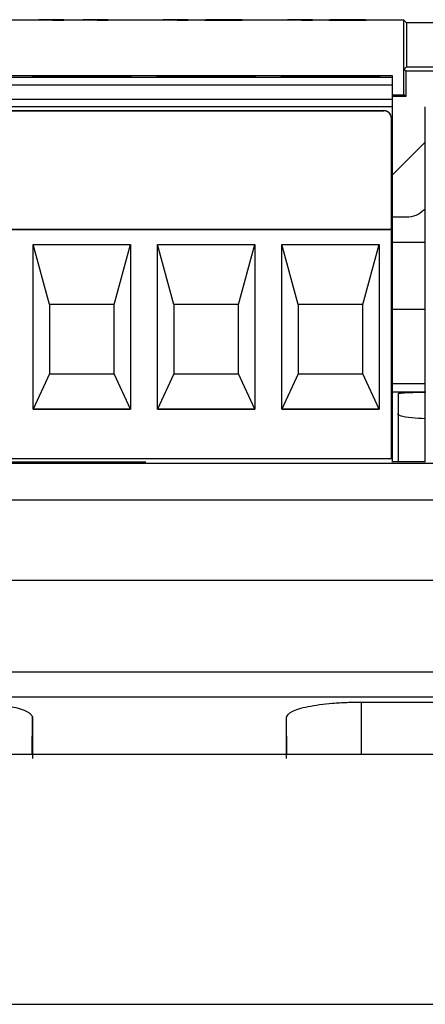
# Model space of a CAD drawing. Header units: millimetres. Extents: x 51 to 353, y -23 to 217.
# Tile 17 of 147: x 150.22 to 153.48, y 27.09 to 35.02. Entities that reach past the tile are written whole.
import ezdxf

# ---------------------------------------------------------------- set-up
doc = ezdxf.new("R2010")
doc.units = ezdxf.units.MM

msp = doc.modelspace()

# ---------------------------------------------------------------- linework, layer by layer
at = {"color": 7, "linetype": 'Continuous', "lineweight": 25}
for p, q in [((150.6892, 35.0126), (149.6892, 35.0126)), ((150.3746, 35.0167), (150.3746, 35.0159)), ((150.4872, 35.0165), (150.4872, 35.0137)), ((150.4872, 35.0137), (150.5761, 35.0137)), ((150.5761, 35.0177), (150.5048, 35.0177)), ((150.5761, 35.0137), (150.5761, 35.0177)), ((151.6892, 35.0126), (150.6892, 35.0126)), ((150.7302, 35.0167), (150.7302, 35.0159)), ((150.8428, 35.0165), (150.8428, 35.0137)), ((150.8428, 35.0137), (150.9317, 35.0137)), ((150.9317, 35.0177), (150.8604, 35.0177)), ((150.9317, 35.0137), (150.9317, 35.0177)), ((151.3746, 35.0167), (151.3746, 35.0159)), ((151.4872, 35.0165), (151.4872, 35.0137)), ((151.4872, 35.0137), (151.5761, 35.0137)), ((151.5761, 35.0177), (151.5048, 35.0177)), ((151.5761, 35.0137), (151.5761, 35.0177)), ((152.6892, 35.0126), (151.6892, 35.0126)), ((151.7065, 35.0137), (152.0088, 35.0137)), ((151.7184, 35.0165), (151.8073, 35.0164)), ((152.0088, 35.0144), (151.837, 35.0144)), ((152.0088, 35.0137), (152.0088, 35.0144)), ((152.3746, 35.0167), (152.3746, 35.0159)), ((152.4872, 35.0165), (152.4872, 35.0137)), ((152.4872, 35.0137), (152.5761, 35.0137)), ((152.5761, 35.0177), (152.5048, 35.0177)), ((152.5761, 35.0137), (152.5761, 35.0177)), ((153.3107, 35.0126), (152.6892, 35.0126)), ((152.7954, 35.0149), (152.7065, 35.0148)), ((152.7184, 35.0166), (152.8073, 35.0165)), ((152.8393, 35.0161), (152.831, 35.0155)), ((153.3306, 34.9927), (153.3107, 35.0126)), ((153.3107, 34.618), (153.3107, 35.0126)), ((153.3306, 34.9927), (153.3312, 34.6385)), ((158.7335, 34.9927), (153.3306, 34.9927)), ((153.2197, 34.5659), (140.2197, 34.5659)), ((153.2197, 34.5548), (153.2197, 34.5659)), ((153.3107, 34.618), (153.3312, 34.6385)), ((153.3247, 34.604), (153.3107, 34.618)), ((153.3107, 34.4126), (153.3107, 34.618)), ((154.4123, 34.604), (153.3247, 34.604)), ((153.3247, 34.604), (153.3247, 34.3986)), ((153.3312, 34.6385), (158.5706, 34.6385)), ((140.2197, 34.5548), (153.2197, 34.5548)), ((140.2197, 34.4942), (153.2197, 34.4942)), ((153.2197, 34.4942), (153.2197, 34.5548)), ((153.2197, 34.3743), (153.2197, 34.4942)), ((153.2197, 34.4126), (153.3107, 34.4126)), ((153.3247, 34.3986), (153.3107, 34.4126)), ((153.2197, 34.3743), (140.2197, 34.3743)), ((153.3247, 34.3986), (153.2197, 34.3986)), ((153.2197, 34.3148), (153.2197, 34.3743)), ((153.2197, 34.3148), (140.2197, 34.3148)), ((140.2897, 34.2855), (153.1497, 34.2855)), ((140.2897, 34.2844), (153.1497, 34.2844)), ((153.1497, 34.2855), (153.1497, 34.2844)), ((153.2197, 31.4556), (153.2197, 34.3148)), ((153.4824, 31.4556), (153.4824, 34.3148)), ((153.2097, 34.2243), (153.2097, 34.2255)), ((153.2097, 33.3284), (153.2097, 34.2243)), ((153.2197, 33.769), (153.4824, 34.0317)), ((153.4824, 33.4957), (153.4719, 33.4851)), ((153.3305, 33.4266), (153.2197, 33.4266)), ((140.2297, 33.3284), (153.2097, 33.3284)), ((153.2097, 33.3277), (140.2297, 33.3277)), ((153.2097, 33.3277), (153.2097, 33.3284)), ((153.2097, 31.4828), (153.2097, 33.3277)), ((153.2197, 33.2266), (153.4824, 33.2266)), ((150.3291, 31.8828), (150.3291, 33.2077)), ((150.3291, 33.2077), (151.1103, 33.2077)), ((150.4597, 32.7255), (150.3292, 33.2077)), ((150.9797, 32.7255), (151.1102, 33.2077)), ((151.1103, 33.2077), (151.1103, 31.8828)), ((151.3291, 31.8828), (151.3291, 33.2077)), ((151.3291, 33.2077), (152.1103, 33.2077)), ((151.4597, 32.7255), (151.3292, 33.2077)), ((151.9797, 32.7255), (152.1102, 33.2077)), ((152.1103, 33.2077), (152.1103, 31.8828)), ((152.3291, 31.8828), (152.3291, 33.2077)), ((152.3291, 33.2077), (153.1103, 33.2077)), ((152.4597, 32.7255), (152.3292, 33.2077)), ((152.9797, 32.7255), (153.1102, 33.2077)), ((153.1103, 33.2077), (153.1103, 31.8828)), ((150.9797, 32.7255), (150.4597, 32.7255)), ((150.4597, 32.7255), (150.4597, 32.1656)), ((150.9797, 32.1656), (150.9797, 32.7255)), ((151.9797, 32.7255), (151.4597, 32.7255)), ((151.4597, 32.7255), (151.4597, 32.1656)), ((151.9797, 32.1656), (151.9797, 32.7255)), ((152.9797, 32.7255), (152.4597, 32.7255)), ((152.4597, 32.7255), (152.4597, 32.1656)), ((152.9797, 32.1656), (152.9797, 32.7255)), ((153.4824, 32.6857), (153.2197, 32.6857)), ((150.4597, 32.1656), (150.3291, 31.8831)), ((150.4597, 32.1656), (150.9797, 32.1656)), ((151.1103, 31.8831), (150.9797, 32.1656)), ((151.4597, 32.1656), (151.3291, 31.8831)), ((151.4597, 32.1656), (151.9797, 32.1656)), ((152.1103, 31.8831), (151.9797, 32.1656)), ((152.4597, 32.1656), (152.3291, 31.8831)), ((152.4597, 32.1656), (152.9797, 32.1656)), ((153.1103, 31.8831), (152.9797, 32.1656)), ((153.4824, 32.0858), (153.2197, 32.0858)), ((150.3291, 31.8831), (151.1103, 31.8831)), ((151.1103, 31.8828), (150.3291, 31.8828)), ((151.3291, 31.8831), (152.1103, 31.8831)), ((152.1103, 31.8828), (151.3291, 31.8828)), ((152.3291, 31.8831), (153.1103, 31.8831)), ((153.1103, 31.8828), (152.3291, 31.8828)), ((153.2097, 31.4828), (140.2297, 31.4828)), ((151.2354, 31.4556), (140.2197, 31.4556)), ((158.5713, 31.4448), (141.8943, 31.4448)), ((153.2197, 31.4597), (153.4824, 31.4597)), ((158.7476, 31.1496), (141.481, 31.1496)), ((158.4589, 30.5031), (148.8757, 30.5031)), ((148.8757, 29.7666), (167.6629, 29.7666)), ((167.6629, 29.5624), (142.9688, 29.5624)), ((152.9696, 29.5237), (154.5697, 29.5243)), ((150.3232, 29.4027), (150.3232, 29.0704)), ((152.3661, 29.0704), (152.3661, 29.4027)), ((167.5785, 29.1021), (148.8757, 29.1021)), ((128.9602, 27.0905), (168.7912, 27.0905))]:
    msp.add_line(p, q, dxfattribs=at)
at = {"color": 8, "linetype": 'Continuous', "lineweight": 25}
for p, q in [((153.2197, 32.0212), (153.4874, 32.0212)), ((152.9697, 29.1021), (152.9696, 29.5237)), ((150.3206, 29.1021), (150.3232, 29.4027)), ((152.3687, 29.1021), (152.3661, 29.4027))]:
    msp.add_line(p, q, dxfattribs=at)
at = {"color": 7, "linetype": 'Continuous', "lineweight": 25, "flags": 128}
for points in [[(151.1197, 34.5618), (151.0893, 34.5605), (151.0026, 34.5594), (150.8728, 34.5586), (150.7197, 34.5583), (150.5666, 34.5586), (150.4369, 34.5594), (150.3502, 34.5605), (150.3197, 34.5618), (150.3502, 34.5632), (150.4369, 34.5643), (150.5666, 34.5651), (150.7197, 34.5653), (150.8728, 34.5651), (151.0026, 34.5643), (151.0893, 34.5632), (151.1197, 34.5618)], [(152.1197, 34.5618), (152.0893, 34.5605), (152.0026, 34.5594), (151.8728, 34.5586), (151.7197, 34.5583), (151.5666, 34.5586), (151.4369, 34.5594), (151.3502, 34.5605), (151.3197, 34.5618), (151.3502, 34.5632), (151.4369, 34.5643), (151.5666, 34.5651), (151.7197, 34.5653), (151.8728, 34.5651), (152.0026, 34.5643), (152.0893, 34.5632), (152.1197, 34.5618)], [(153.1197, 34.5618), (153.0893, 34.5605), (153.0026, 34.5594), (152.8728, 34.5586), (152.7197, 34.5583), (152.5666, 34.5586), (152.4369, 34.5594), (152.3502, 34.5605), (152.3197, 34.5618), (152.3502, 34.5632), (152.4369, 34.5643), (152.5666, 34.5651), (152.7197, 34.5653), (152.8728, 34.5651), (153.0026, 34.5643), (153.0893, 34.5632), (153.1197, 34.5618)]]:
    msp.add_lwpolyline(points, dxfattribs=at)
at = {"color": 7, "linetype": 'Continuous', "lineweight": 25}
msp.add_arc((153.1497, 34.2255), 0.06, 0.00109, 90.00109, dxfattribs=at)
msp.add_ellipse((153.1497, 34.2243), major_axis=(0, 0.0601), ratio=0.998968, start_param=4.712389, end_param=6.283185, dxfattribs=at)
for points, knots in [([(150.5048, 35.0177), (150.4963, 35.0176), (150.4762, 35.0172), (150.4262, 35.0169), (150.3885, 35.0167), (150.3746, 35.0167)], [0, 0, 0, 0, 0.313512, 0.746014, 1, 1, 1, 1]), ([(150.3746, 35.0159), (150.3851, 35.0159), (150.4062, 35.016), (150.4456, 35.0162), (150.4706, 35.0164), (150.4872, 35.0165)], [0, 0, 0, 0, 0.250756, 0.501665, 1, 1, 1, 1]), ([(150.8604, 35.0177), (150.852, 35.0176), (150.8318, 35.0172), (150.7818, 35.0169), (150.7442, 35.0167), (150.7302, 35.0167)], [0, 0, 0, 0, 0.313512, 0.746014, 1, 1, 1, 1]), ([(150.7302, 35.0159), (150.7407, 35.0159), (150.7618, 35.016), (150.8012, 35.0162), (150.8262, 35.0164), (150.8428, 35.0165)], [0, 0, 0, 0, 0.250756, 0.501665, 1, 1, 1, 1]), ([(151.5048, 35.0177), (151.4963, 35.0176), (151.4762, 35.0172), (151.4262, 35.0169), (151.3885, 35.0167), (151.3746, 35.0167)], [0, 0, 0, 0, 0.313512, 0.746014, 1, 1, 1, 1]), ([(151.3746, 35.0159), (151.3851, 35.0159), (151.4062, 35.016), (151.4456, 35.0162), (151.4706, 35.0164), (151.4872, 35.0165)], [0, 0, 0, 0, 0.2507558, 0.5016645, 1, 1, 1, 1]), ([(151.8315, 35.0154), (151.8172, 35.0153), (151.7887, 35.015), (151.745, 35.0146), (151.7151, 35.0141), (151.7088, 35.0138), (151.7065, 35.0137)], [0, 0, 0, 0, 0.251267, 0.502762, 0.82528, 1, 1, 1, 1]), ([(151.8669, 35.0177), (151.8443, 35.0177), (151.8076, 35.0177), (151.7632, 35.0174), (151.7339, 35.0171), (151.7224, 35.0168), (151.7193, 35.0165), (151.7184, 35.0165)], [0, 0, 0, 0, 0.295363, 0.479511, 0.664924, 0.902479, 1, 1, 1, 1]), ([(151.8073, 35.0164), (151.8084, 35.0165), (151.8102, 35.0167), (151.8206, 35.0169), (151.8338, 35.017), (151.8495, 35.017), (151.86, 35.017), (151.8651, 35.017)], [0, 0, 0, 0, 0.340682, 0.517654, 0.696495, 0.852607, 1, 1, 1, 1]), ([(151.9023, 35.016), (151.8969, 35.016), (151.8863, 35.0159), (151.8622, 35.0156), (151.8438, 35.0155), (151.8315, 35.0154)], [0, 0, 0, 0, 0.250803, 0.501126, 1, 1, 1, 1]), ([(151.837, 35.0144), (151.8525, 35.0146), (151.8797, 35.0149), (151.927, 35.0152), (151.9516, 35.0155), (151.964, 35.0156)], [0, 0, 0, 0, 0.3974028, 0.6982969, 1, 1, 1, 1]), ([(151.8651, 35.017), (151.8731, 35.017), (151.8866, 35.017), (151.9026, 35.0169), (151.9127, 35.0168), (151.919, 35.0167), (151.9196, 35.0166), (151.9199, 35.0165)], [0, 0, 0, 0, 0.2583324, 0.429838, 0.6013942, 0.7749081, 1, 1, 1, 1]), ([(152.0088, 35.0166), (152.0076, 35.0167), (152.0051, 35.017), (151.9824, 35.0173), (151.9505, 35.0175), (151.9107, 35.0177), (151.8818, 35.0177), (151.8669, 35.0177)], [0, 0, 0, 0, 0.204396, 0.410791, 0.591274, 0.79069, 1, 1, 1, 1]), ([(151.9199, 35.0165), (151.9196, 35.0165), (151.9188, 35.0163), (151.9122, 35.0162), (151.9049, 35.0161), (151.9023, 35.016)], [0, 0, 0, 0, 0.252057, 0.736239, 1, 1, 1, 1]), ([(151.964, 35.0156), (151.9702, 35.0157), (151.9828, 35.0158), (152.0011, 35.0161), (152.0083, 35.0164), (152.0087, 35.0166), (152.0088, 35.0166)], [0, 0, 0, 0, 0.2513, 0.502995, 0.930606, 1, 1, 1, 1]), ([(152.5048, 35.0177), (152.4963, 35.0176), (152.4762, 35.0172), (152.4262, 35.0169), (152.3885, 35.0167), (152.3746, 35.0167)], [0, 0, 0, 0, 0.313512, 0.746014, 1, 1, 1, 1]), ([(152.3746, 35.0159), (152.3851, 35.0159), (152.4062, 35.016), (152.4456, 35.0162), (152.4706, 35.0164), (152.4872, 35.0165)], [0, 0, 0, 0, 0.250756, 0.501665, 1, 1, 1, 1]), ([(152.7065, 35.0148), (152.7101, 35.0146), (152.7173, 35.0143), (152.7521, 35.0139), (152.7962, 35.0137), (152.8321, 35.0136), (152.8516, 35.0136), (152.8561, 35.0136)], [0, 0, 0, 0, 0.256971, 0.516518, 0.737897, 0.939408, 1, 1, 1, 1]), ([(152.8573, 35.0177), (152.8367, 35.0177), (152.8026, 35.0177), (152.7611, 35.0174), (152.7312, 35.0171), (152.7232, 35.0168), (152.7184, 35.0166)], [0, 0, 0, 0, 0.300315, 0.497732, 0.696361, 1, 1, 1, 1]), ([(152.8579, 35.0143), (152.8498, 35.0143), (152.8347, 35.0143), (152.8169, 35.0144), (152.8029, 35.0146), (152.7976, 35.0148), (152.7958, 35.0149), (152.7954, 35.0149)], [0, 0, 0, 0, 0.230518, 0.432278, 0.619661, 0.923763, 1, 1, 1, 1]), ([(152.8073, 35.0165), (152.8094, 35.0166), (152.8125, 35.0168), (152.8276, 35.0169), (152.8419, 35.017), (152.8528, 35.017), (152.858, 35.017)], [0, 0, 0, 0, 0.42693, 0.621556, 0.817435, 1, 1, 1, 1]), ([(152.831, 35.0155), (152.8339, 35.0155), (152.8396, 35.0155), (152.8513, 35.0155), (152.8603, 35.0155), (152.8663, 35.0155)], [0, 0, 0, 0, 0.250786, 0.501705, 1, 1, 1, 1]), ([(152.9021, 35.0166), (152.9014, 35.0165), (152.9002, 35.0164), (152.8893, 35.0162), (152.8747, 35.0161), (152.857, 35.0161), (152.8448, 35.0161), (152.8393, 35.0161)], [0, 0, 0, 0, 0.261407, 0.441018, 0.621373, 0.829882, 1, 1, 1, 1]), ([(152.8561, 35.0136), (152.8751, 35.0136), (152.9133, 35.0137), (152.961, 35.0139), (152.9947, 35.0143), (153.0078, 35.0146), (153.0086, 35.0148), (153.0088, 35.0149)], [0, 0, 0, 0, 0.242433, 0.487282, 0.698556, 0.916357, 1, 1, 1, 1]), ([(152.9593, 35.0173), (152.9525, 35.0174), (152.9358, 35.0175), (152.9005, 35.0177), (152.8721, 35.0177), (152.8573, 35.0177)], [0, 0, 0, 0, 0.250154, 0.608775, 1, 1, 1, 1]), ([(152.9199, 35.0149), (152.9192, 35.0148), (152.918, 35.0147), (152.9055, 35.0145), (152.8891, 35.0144), (152.8719, 35.0143), (152.8615, 35.0143), (152.8579, 35.0143)], [0, 0, 0, 0, 0.289673, 0.499651, 0.709874, 0.898956, 1, 1, 1, 1]), ([(152.858, 35.017), (152.8645, 35.017), (152.8755, 35.017), (152.8885, 35.0169), (152.8969, 35.0168), (152.9015, 35.0167), (152.9019, 35.0166), (152.9021, 35.0166)], [0, 0, 0, 0, 0.257136, 0.439975, 0.622287, 0.816455, 1, 1, 1, 1]), ([(152.8663, 35.0155), (152.8734, 35.0155), (152.8868, 35.0155), (152.9021, 35.0154), (152.9131, 35.0153), (152.919, 35.0151), (152.9196, 35.015), (152.9199, 35.0149)], [0, 0, 0, 0, 0.216887, 0.40853, 0.587103, 0.798141, 1, 1, 1, 1]), ([(152.9245, 35.0158), (152.9398, 35.0159), (152.9641, 35.016), (152.9854, 35.0163), (152.9905, 35.0165), (152.9909, 35.0166), (152.991, 35.0167)], [0, 0, 0, 0, 0.4319083, 0.6885848, 0.9457332, 1, 1, 1, 1]), ([(153.0088, 35.0149), (153.0071, 35.015), (153.0042, 35.0153), (152.9807, 35.0156), (152.9541, 35.0157), (152.9337, 35.0158), (152.9245, 35.0158)], [0, 0, 0, 0, 0.335585, 0.57192, 0.808405, 1, 1, 1, 1]), ([(152.991, 35.0167), (152.9906, 35.0167), (152.9896, 35.0169), (152.9789, 35.0171), (152.9654, 35.0173), (152.9593, 35.0173)], [0, 0, 0, 0, 0.2519851, 0.6649824, 1, 1, 1, 1]), ([(153.4719, 33.4851), (153.4512, 33.4683), (153.4099, 33.4347), (153.3569, 33.4293), (153.3305, 33.4266)], [0, 0, 0, 0, 0.5003277, 1, 1, 1, 1]), ([(153.2658, 32.0083), (153.2719, 32.0099), (153.2842, 32.0133), (153.3659, 32.0172), (153.4455, 32.0186), (153.48, 32.0192)], [0, 0, 0, 0, 0.362651, 0.723779, 1, 1, 1, 1]), ([(153.2658, 31.4597), (153.2658, 31.4877), (153.2658, 31.6165), (153.2658, 31.8276), (153.2658, 31.94), (153.2658, 32.0083)], [0, 0, 0, 0, 0.098131, 0.451997, 1, 1, 1, 1]), ([(153.2553, 31.8452), (153.2616, 31.8395), (153.2741, 31.8282), (153.3601, 31.8141), (153.4447, 31.8088), (153.4824, 31.8065)], [0, 0, 0, 0, 0.355545, 0.712246, 1, 1, 1, 1]), ([(149.7197, 29.5237), (149.7595, 29.5233), (149.8393, 29.5224), (149.9923, 29.5127), (150.1593, 29.4902), (150.2968, 29.4499), (150.3144, 29.4184), (150.3232, 29.4027)], [0, 0, 0, 0, 0.125254, 0.250629, 0.501471, 0.750738, 1, 1, 1, 1]), ([(152.3661, 29.4027), (152.3749, 29.4184), (152.3925, 29.45), (152.53, 29.4902), (152.697, 29.5127), (152.85, 29.5224), (152.9298, 29.5233), (152.9696, 29.5237)], [0, 0, 0, 0, 0.249321, 0.498611, 0.749425, 0.87473, 1, 1, 1, 1])]:
    msp.add_open_spline(points, degree=3, knots=knots, dxfattribs=at)

doc.saveas('drawing.dxf')
